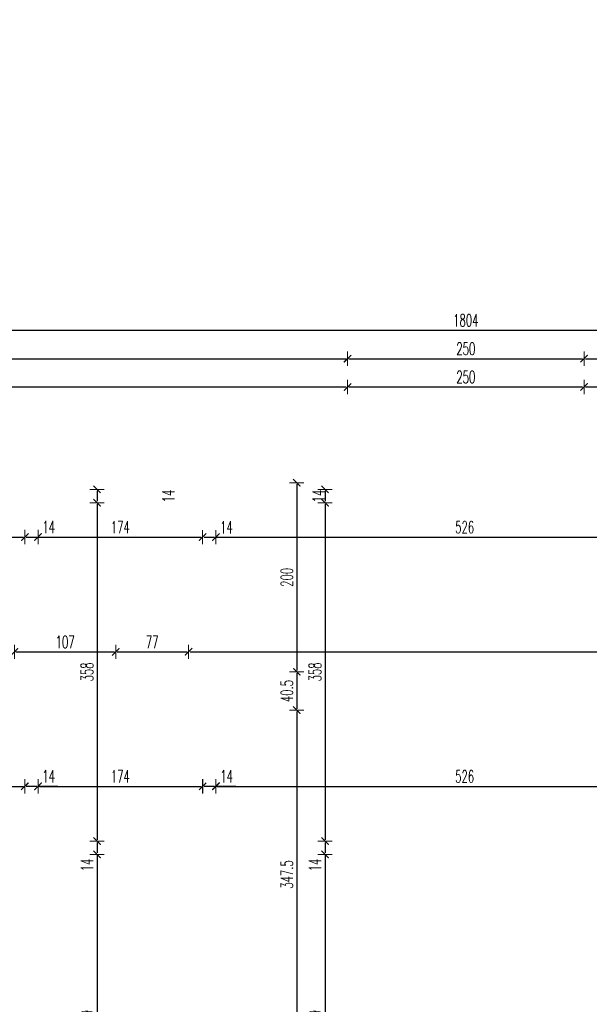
# Model space of a CAD drawing. Header units: millimetres. Extents: x -221 to 149158, y -114258 to 0.
# Tile 233 of 256: x 113455 to 114057, y -34747 to -33705. Entities that reach past the tile are written whole.
import ezdxf

# ---------------------------------------------------------------- set-up
doc = ezdxf.new("R2010")
doc.units = ezdxf.units.MM
doc.layers.get('0').update_dxf_attribs({"lineweight": 0})
doc.layers.add('wymiar..KF', color=12, linetype='Continuous', lineweight=5)
doc.styles.add('DIM', font='simplex.shx', dxfattribs={"width": 0.6})
doc.dimstyles.new('100-STD', dxfattribs={"dimscale": 10, "dimtxt": 1.3, "dimasz": 0.15, "dimexe": 5, "dimexo": 10, "dimgap": 0.4, "dimtad": 1, "dimdec": 1, "dimrnd": 0.5, "dimdsep": 46, "dimtxsty": 'DIM', "dimblk": 'KR21', "dimcen": 1, "dimdle": 10, "dimse1": 1, "dimse2": 1, "dimclrd": 256, "dimclre": 256, "dimclrt": 256, "dimadec": 0, "dimazin": 0, "dimtfac": 1, "dimtdec": 1, "dimtmove": 2, "dimatfit": 3, "dimldrblk": 'KR21', "dimfxl": 1, "dimtvp": 5.6, "dimtolj": 1, "dimtzin": 2, "dimarcsym": 0})

# ---------------------------------------------------------------- blocks, each defined once
blk = doc.blocks.new('KR21')
at = {"ltscale": 100}
blk.add_line((0, -5), (0, 5), dxfattribs=at)
at = {"ltscale": 100, "const_width": 0.84}
blk.add_lwpolyline([(-2.5, -2.5), (2.58, 2.58)], dxfattribs=at)
blk = doc.blocks.new('*D848')
at = {"layer": 'Defpoints', "color": 0, "linetype": 'ByBlock', "lineweight": 40, "transparency": 16777216}
for p in [(113573.2, 0), (114782.2, -53033.3), (114782.2, -53084.8)]:
    blk.add_point(p, dxfattribs=at)
at = {"layer": 'wymiar..KF', "linetype": 'Continuous', "lineweight": -2, "transparency": 16777216}
blk.add_line((113574.7, -53084.8), (114780.7, -53084.8), dxfattribs=at)
at = {"layer": 'wymiar..KF', "linetype": 'ByBlock', "lineweight": -2, "transparency": 16777216, "xscale": 1.5, "yscale": 1.5, "zscale": 1.5, "rotation": 180}
blk.add_blockref('KR21', (113573.2, -53084.8), dxfattribs=at)
at = {"layer": 'wymiar..KF', "linetype": 'ByBlock', "lineweight": -2, "transparency": 16777216, "xscale": 1.5, "yscale": 1.5, "zscale": 1.5}
blk.add_blockref('KR21', (114782.2, -53084.8), dxfattribs=at)
at = {"layer": 'wymiar..KF', "linetype": 'ByBlock', "transparency": 16777216, "insert": (114177.7, -53074.3), "char_height": 13, "attachment_point": 5, "style": 'DIM'}
blk.add_mtext('\\A1;1209', dxfattribs=at)
blk = doc.blocks.new('*D1344')
at = {"layer": 'Defpoints', "color": 0, "linetype": 'ByBlock', "transparency": 16777216}
for p in [(113070.2, -34194.9), (113460, -34194.9), (113460, -34252.3)]:
    blk.add_point(p, dxfattribs=at)
at = {"layer": 'wymiar..KF', "linetype": 'Continuous', "lineweight": -2, "transparency": 16777216}
blk.add_line((113071.7, -34252.3), (113458.5, -34252.3), dxfattribs=at)
at = {"layer": 'wymiar..KF', "linetype": 'ByBlock', "lineweight": -2, "transparency": 16777216, "xscale": 1.5, "yscale": 1.5, "zscale": 1.5, "rotation": 180}
blk.add_blockref('KR21', (113070.2, -34252.3), dxfattribs=at)
at = {"layer": 'wymiar..KF', "linetype": 'ByBlock', "lineweight": -2, "transparency": 16777216, "xscale": 1.5, "yscale": 1.5, "zscale": 1.5}
blk.add_blockref('KR21', (113460, -34252.3), dxfattribs=at)
at = {"layer": 'wymiar..KF', "linetype": 'ByBlock', "transparency": 16777216, "insert": (113265.1, -34241.8), "char_height": 13, "attachment_point": 5, "style": 'DIM'}
blk.add_mtext('\\A1;390', dxfattribs=at)
blk = doc.blocks.new('*D1345')
at = {"layer": 'Defpoints', "color": 0, "linetype": 'ByBlock', "transparency": 16777216}
for p in [(113474, -34215.9), (113648, -34215.9), (113648, -34252.3)]:
    blk.add_point(p, dxfattribs=at)
at = {"layer": 'wymiar..KF', "linetype": 'Continuous', "lineweight": -2, "transparency": 16777216}
blk.add_line((113475.5, -34252.3), (113646.5, -34252.3), dxfattribs=at)
at = {"layer": 'wymiar..KF', "linetype": 'ByBlock', "lineweight": -2, "transparency": 16777216, "xscale": 1.5, "yscale": 1.5, "zscale": 1.5, "rotation": 180}
blk.add_blockref('KR21', (113474, -34252.3), dxfattribs=at)
at = {"layer": 'wymiar..KF', "linetype": 'ByBlock', "lineweight": -2, "transparency": 16777216, "xscale": 1.5, "yscale": 1.5, "zscale": 1.5}
blk.add_blockref('KR21', (113648, -34252.3), dxfattribs=at)
at = {"layer": 'wymiar..KF', "linetype": 'ByBlock', "transparency": 16777216, "insert": (113561, -34241.8), "char_height": 13, "attachment_point": 5, "style": 'DIM'}
blk.add_mtext('\\A1;174', dxfattribs=at)
blk = doc.blocks.new('*D1346')
at = {"layer": 'Defpoints', "color": 0, "linetype": 'ByBlock', "transparency": 16777216}
for p in [(113662, -34215.9), (114188, -34215.9), (114188, -34252.3)]:
    blk.add_point(p, dxfattribs=at)
at = {"layer": 'wymiar..KF', "linetype": 'Continuous', "lineweight": -2, "transparency": 16777216}
blk.add_line((113663.5, -34252.3), (114186.5, -34252.3), dxfattribs=at)
at = {"layer": 'wymiar..KF', "linetype": 'ByBlock', "lineweight": -2, "transparency": 16777216, "xscale": 1.5, "yscale": 1.5, "zscale": 1.5, "rotation": 180}
blk.add_blockref('KR21', (113662, -34252.3), dxfattribs=at)
at = {"layer": 'wymiar..KF', "linetype": 'ByBlock', "lineweight": -2, "transparency": 16777216, "xscale": 1.5, "yscale": 1.5, "zscale": 1.5}
blk.add_blockref('KR21', (114188, -34252.3), dxfattribs=at)
at = {"layer": 'wymiar..KF', "linetype": 'ByBlock', "transparency": 16777216, "insert": (113925, -34241.8), "char_height": 13, "attachment_point": 5, "style": 'DIM'}
blk.add_mtext('\\A1;526', dxfattribs=at)
blk = doc.blocks.new('*D1349')
at = {"layer": 'Defpoints', "color": 0, "linetype": 'ByBlock', "transparency": 16777216}
for p in [(113460, -34516), (113070.2, -34569.9), (113460, -34573.9)]:
    blk.add_point(p, dxfattribs=at)
at = {"layer": 'wymiar..KF', "linetype": 'Continuous', "lineweight": -2, "transparency": 16777216}
blk.add_line((113071.7, -34516), (113458.5, -34516), dxfattribs=at)
at = {"layer": 'wymiar..KF', "linetype": 'ByBlock', "lineweight": -2, "transparency": 16777216, "xscale": 1.5, "yscale": 1.5, "zscale": 1.5, "rotation": 180}
blk.add_blockref('KR21', (113070.2, -34516), dxfattribs=at)
at = {"layer": 'wymiar..KF', "linetype": 'ByBlock', "lineweight": -2, "transparency": 16777216, "xscale": 1.5, "yscale": 1.5, "zscale": 1.5}
blk.add_blockref('KR21', (113460, -34516), dxfattribs=at)
at = {"layer": 'wymiar..KF', "linetype": 'ByBlock', "transparency": 16777216, "insert": (113265.1, -34505.5), "char_height": 13, "attachment_point": 5, "style": 'DIM'}
blk.add_mtext('\\A1;390', dxfattribs=at)
blk = doc.blocks.new('*D1350')
at = {"layer": 'Defpoints', "color": 0, "linetype": 'ByBlock', "transparency": 16777216}
for p in [(113648, -34516), (113474, -34573.9), (113648, -34573.9)]:
    blk.add_point(p, dxfattribs=at)
at = {"layer": 'wymiar..KF', "linetype": 'Continuous', "lineweight": -2, "transparency": 16777216}
blk.add_line((113475.5, -34516), (113646.5, -34516), dxfattribs=at)
at = {"layer": 'wymiar..KF', "linetype": 'ByBlock', "lineweight": -2, "transparency": 16777216, "xscale": 1.5, "yscale": 1.5, "zscale": 1.5, "rotation": 180}
blk.add_blockref('KR21', (113474, -34516), dxfattribs=at)
at = {"layer": 'wymiar..KF', "linetype": 'ByBlock', "lineweight": -2, "transparency": 16777216, "xscale": 1.5, "yscale": 1.5, "zscale": 1.5}
blk.add_blockref('KR21', (113648, -34516), dxfattribs=at)
at = {"layer": 'wymiar..KF', "linetype": 'ByBlock', "transparency": 16777216, "insert": (113561, -34505.5), "char_height": 13, "attachment_point": 5, "style": 'DIM'}
blk.add_mtext('\\A1;174', dxfattribs=at)
blk = doc.blocks.new('*D1351')
at = {"layer": 'Defpoints', "color": 0, "linetype": 'ByBlock', "transparency": 16777216}
for p in [(114188, -34516), (113662, -34575.9), (114188, -34573.9)]:
    blk.add_point(p, dxfattribs=at)
at = {"layer": 'wymiar..KF', "linetype": 'Continuous', "lineweight": -2, "transparency": 16777216}
blk.add_line((113663.5, -34516), (114186.5, -34516), dxfattribs=at)
at = {"layer": 'wymiar..KF', "linetype": 'ByBlock', "lineweight": -2, "transparency": 16777216, "xscale": 1.5, "yscale": 1.5, "zscale": 1.5, "rotation": 180}
blk.add_blockref('KR21', (113662, -34516), dxfattribs=at)
at = {"layer": 'wymiar..KF', "linetype": 'ByBlock', "lineweight": -2, "transparency": 16777216, "xscale": 1.5, "yscale": 1.5, "zscale": 1.5}
blk.add_blockref('KR21', (114188, -34516), dxfattribs=at)
at = {"layer": 'wymiar..KF', "linetype": 'ByBlock', "transparency": 16777216, "insert": (113925, -34505.5), "char_height": 13, "attachment_point": 5, "style": 'DIM'}
blk.add_mtext('\\A1;526', dxfattribs=at)
blk = doc.blocks.new('*D1354')
at = {"layer": 'Defpoints', "color": 0, "linetype": 'ByBlock', "transparency": 16777216}
for p in [(113662, -34201.9), (113662, -34215.9), (113777.4, -34215.9)]:
    blk.add_point(p, dxfattribs=at)
at = {"layer": 'wymiar..KF', "linetype": 'Continuous', "lineweight": -2, "transparency": 16777216}
blk.add_line((113777.4, -34203.4), (113777.4, -34214.4), dxfattribs=at)
at = {"layer": 'wymiar..KF', "linetype": 'ByBlock', "lineweight": -2, "transparency": 16777216, "xscale": 1.5, "yscale": 1.5, "zscale": 1.5}
for p, rotation in [((113777.4, -34201.9), 90), ((113777.4, -34215.9), 270)]:
    blk.add_blockref('KR21', p, dxfattribs=dict(at, rotation=rotation))
at = {"layer": 'wymiar..KF', "linetype": 'ByBlock', "transparency": 16777216, "insert": (113770.6, -34208.9), "char_height": 13, "attachment_point": 5, "rotation": 90, "style": 'DIM'}
blk.add_mtext('\\A1;14', dxfattribs=at)
blk = doc.blocks.new('*D1355')
at = {"layer": 'Defpoints', "color": 0, "linetype": 'ByBlock', "transparency": 16777216}
for p in [(113662, -34215.9), (113662, -34573.9), (113777.4, -34573.9)]:
    blk.add_point(p, dxfattribs=at)
at = {"layer": 'wymiar..KF', "linetype": 'Continuous', "lineweight": -2, "transparency": 16777216}
blk.add_line((113777.4, -34217.4), (113777.4, -34572.4), dxfattribs=at)
at = {"layer": 'wymiar..KF', "linetype": 'ByBlock', "lineweight": -2, "transparency": 16777216, "xscale": 1.5, "yscale": 1.5, "zscale": 1.5}
for p, rotation in [((113777.4, -34215.9), 90), ((113777.4, -34573.9), 270)]:
    blk.add_blockref('KR21', p, dxfattribs=dict(at, rotation=rotation))
at = {"layer": 'wymiar..KF', "linetype": 'ByBlock', "transparency": 16777216, "insert": (113766.9, -34394.9), "char_height": 13, "attachment_point": 5, "rotation": 90, "style": 'DIM'}
blk.add_mtext('\\A1;358', dxfattribs=at)
blk = doc.blocks.new('*D1291')
at = {"layer": 'Defpoints', "color": 0, "linetype": 'ByBlock', "lineweight": 40, "transparency": 16777216}
for p in [(113648, -34252.3), (113662, -34252.3), (113662, -34252.4)]:
    blk.add_point(p, dxfattribs=at)
at = {"layer": 'wymiar..KF', "linetype": 'Continuous', "lineweight": -2, "transparency": 16777216}
for p, q in [((113649.5, -34252.4), (113660.5, -34252.4)), ((113662, -34252.4), (113683, -34252.4))]:
    blk.add_line(p, q, dxfattribs=at)
at = {"layer": 'wymiar..KF', "linetype": 'ByBlock', "lineweight": -2, "transparency": 16777216, "xscale": 1.5, "yscale": 1.5, "zscale": 1.5, "rotation": 180}
blk.add_blockref('KR21', (113648, -34252.4), dxfattribs=at)
at = {"layer": 'wymiar..KF', "linetype": 'ByBlock', "lineweight": -2, "transparency": 16777216, "xscale": 1.5, "yscale": 1.5, "zscale": 1.5}
blk.add_blockref('KR21', (113662, -34252.4), dxfattribs=at)
at = {"layer": 'wymiar..KF', "linetype": 'ByBlock', "transparency": 16777216, "insert": (113673.2, -34241.9), "char_height": 13, "attachment_point": 5, "style": 'DIM'}
blk.add_mtext('\\A1;14', dxfattribs=at)
blk = doc.blocks.new('*D1292')
at = {"layer": 'Defpoints', "color": 0, "linetype": 'ByBlock', "lineweight": 40, "transparency": 16777216}
for p in [(113460.1, -34252.1), (113474.1, -34252.1), (113474.1, -34252.2)]:
    blk.add_point(p, dxfattribs=at)
at = {"layer": 'wymiar..KF', "linetype": 'Continuous', "lineweight": -2, "transparency": 16777216}
for p, q in [((113461.6, -34252.2), (113472.6, -34252.2)), ((113474.1, -34252.2), (113495.1, -34252.2))]:
    blk.add_line(p, q, dxfattribs=at)
at = {"layer": 'wymiar..KF', "linetype": 'ByBlock', "lineweight": -2, "transparency": 16777216, "xscale": 1.5, "yscale": 1.5, "zscale": 1.5, "rotation": 180}
blk.add_blockref('KR21', (113460.1, -34252.2), dxfattribs=at)
at = {"layer": 'wymiar..KF', "linetype": 'ByBlock', "lineweight": -2, "transparency": 16777216, "xscale": 1.5, "yscale": 1.5, "zscale": 1.5}
blk.add_blockref('KR21', (113474.1, -34252.2), dxfattribs=at)
at = {"layer": 'wymiar..KF', "linetype": 'ByBlock', "transparency": 16777216, "insert": (113485.3, -34241.7), "char_height": 13, "attachment_point": 5, "style": 'DIM'}
blk.add_mtext('\\A1;14', dxfattribs=at)
blk = doc.blocks.new('*D1296')
at = {"layer": 'Defpoints', "color": 0, "linetype": 'ByBlock', "lineweight": 40, "transparency": 16777216}
for p in [(113648.1, -34515.7), (113662.1, -34515.8), (113662.1, -34515.8)]:
    blk.add_point(p, dxfattribs=at)
at = {"layer": 'wymiar..KF', "linetype": 'Continuous', "lineweight": -2, "transparency": 16777216}
for p, q in [((113649.6, -34515.8), (113660.6, -34515.8)), ((113662.1, -34515.8), (113683.1, -34515.8))]:
    blk.add_line(p, q, dxfattribs=at)
at = {"layer": 'wymiar..KF', "linetype": 'ByBlock', "lineweight": -2, "transparency": 16777216, "xscale": 1.5, "yscale": 1.5, "zscale": 1.5, "rotation": 180}
blk.add_blockref('KR21', (113648.1, -34515.8), dxfattribs=at)
at = {"layer": 'wymiar..KF', "linetype": 'ByBlock', "lineweight": -2, "transparency": 16777216, "xscale": 1.5, "yscale": 1.5, "zscale": 1.5}
blk.add_blockref('KR21', (113662.1, -34515.8), dxfattribs=at)
at = {"layer": 'wymiar..KF', "linetype": 'ByBlock', "transparency": 16777216, "insert": (113673.3, -34505.3), "char_height": 13, "attachment_point": 5, "style": 'DIM'}
blk.add_mtext('\\A1;14', dxfattribs=at)
blk = doc.blocks.new('*D1297')
at = {"layer": 'Defpoints', "color": 0, "linetype": 'ByBlock', "lineweight": 40, "transparency": 16777216}
for p in [(113460.1, -34515.7), (113474.1, -34515.8), (113474.1, -34515.8)]:
    blk.add_point(p, dxfattribs=at)
at = {"layer": 'wymiar..KF', "linetype": 'Continuous', "lineweight": -2, "transparency": 16777216}
for p, q in [((113461.6, -34515.8), (113472.6, -34515.8)), ((113474.1, -34515.8), (113495.1, -34515.8))]:
    blk.add_line(p, q, dxfattribs=at)
at = {"layer": 'wymiar..KF', "linetype": 'ByBlock', "lineweight": -2, "transparency": 16777216, "xscale": 1.5, "yscale": 1.5, "zscale": 1.5, "rotation": 180}
blk.add_blockref('KR21', (113460.1, -34515.8), dxfattribs=at)
at = {"layer": 'wymiar..KF', "linetype": 'ByBlock', "lineweight": -2, "transparency": 16777216, "xscale": 1.5, "yscale": 1.5, "zscale": 1.5}
blk.add_blockref('KR21', (113474.1, -34515.8), dxfattribs=at)
at = {"layer": 'wymiar..KF', "linetype": 'ByBlock', "transparency": 16777216, "insert": (113485.3, -34505.3), "char_height": 13, "attachment_point": 5, "style": 'DIM'}
blk.add_mtext('\\A1;14', dxfattribs=at)
blk = doc.blocks.new('*D1356')
at = {"layer": 'Defpoints', "color": 0, "linetype": 'ByBlock', "transparency": 16777216}
for p in [(113662, -34573.9), (113662, -34587.9), (113777.4, -34587.9)]:
    blk.add_point(p, dxfattribs=at)
at = {"layer": 'wymiar..KF', "linetype": 'Continuous', "lineweight": -2, "transparency": 16777216}
for p, q in [((113777.4, -34575.4), (113777.4, -34586.4)), ((113777.4, -34587.9), (113777.4, -34609))]:
    blk.add_line(p, q, dxfattribs=at)
at = {"layer": 'wymiar..KF', "linetype": 'ByBlock', "lineweight": -2, "transparency": 16777216, "xscale": 1.5, "yscale": 1.5, "zscale": 1.5}
for p, rotation in [((113777.4, -34573.9), 90), ((113777.4, -34587.9), 270)]:
    blk.add_blockref('KR21', p, dxfattribs=dict(at, rotation=rotation))
at = {"layer": 'wymiar..KF', "linetype": 'ByBlock', "transparency": 16777216, "insert": (113766.9, -34599.2), "char_height": 13, "attachment_point": 5, "rotation": 90, "style": 'DIM'}
blk.add_mtext('\\A1;14', dxfattribs=at)
blk = doc.blocks.new('*D1357')
at = {"layer": 'Defpoints', "color": 0, "linetype": 'ByBlock', "transparency": 16777216}
for p in [(113662, -34587.9), (113662, -34936.9), (113777.4, -34936.9)]:
    blk.add_point(p, dxfattribs=at)
at = {"layer": 'wymiar..KF', "linetype": 'Continuous', "lineweight": -2, "transparency": 16777216}
blk.add_line((113777.4, -34589.4), (113777.4, -34935.4), dxfattribs=at)
at = {"layer": 'wymiar..KF', "linetype": 'ByBlock', "lineweight": -2, "transparency": 16777216, "xscale": 1.5, "yscale": 1.5, "zscale": 1.5}
for p, rotation in [((113777.4, -34587.9), 90), ((113777.4, -34936.9), 270)]:
    blk.add_blockref('KR21', p, dxfattribs=dict(at, rotation=rotation))
at = {"layer": 'wymiar..KF', "linetype": 'ByBlock', "transparency": 16777216, "insert": (113766.9, -34762.4), "char_height": 13, "attachment_point": 5, "rotation": 90, "style": 'DIM'}
blk.add_mtext('\\A1;349', dxfattribs=at)
blk = doc.blocks.new('*D1363')
at = {"layer": 'Defpoints', "color": 0, "linetype": 'ByBlock', "transparency": 16777216}
for p in [(113460, -34201.9), (113460, -34215.9), (113536.4, -34215.9)]:
    blk.add_point(p, dxfattribs=at)
at = {"layer": 'wymiar..KF', "linetype": 'Continuous', "lineweight": -2, "transparency": 16777216}
blk.add_line((113536.4, -34203.4), (113536.4, -34214.4), dxfattribs=at)
at = {"layer": 'wymiar..KF', "linetype": 'ByBlock', "lineweight": -2, "transparency": 16777216, "xscale": 1.5, "yscale": 1.5, "zscale": 1.5}
for p, rotation in [((113536.4, -34201.9), 90), ((113536.4, -34215.9), 270)]:
    blk.add_blockref('KR21', p, dxfattribs=dict(at, rotation=rotation))
at = {"layer": 'wymiar..KF', "linetype": 'ByBlock', "transparency": 16777216, "insert": (113611.9, -34208.9), "char_height": 13, "attachment_point": 5, "rotation": 90, "style": 'DIM'}
blk.add_mtext('\\A1;14', dxfattribs=at)
blk = doc.blocks.new('*D1364')
at = {"layer": 'Defpoints', "color": 0, "linetype": 'ByBlock', "transparency": 16777216}
for p in [(113460, -34215.9), (113474, -34573.9), (113536.4, -34573.9)]:
    blk.add_point(p, dxfattribs=at)
at = {"layer": 'wymiar..KF', "linetype": 'Continuous', "lineweight": -2, "transparency": 16777216}
blk.add_line((113536.4, -34217.4), (113536.4, -34572.4), dxfattribs=at)
at = {"layer": 'wymiar..KF', "linetype": 'ByBlock', "lineweight": -2, "transparency": 16777216, "xscale": 1.5, "yscale": 1.5, "zscale": 1.5}
for p, rotation in [((113536.4, -34215.9), 90), ((113536.4, -34573.9), 270)]:
    blk.add_blockref('KR21', p, dxfattribs=dict(at, rotation=rotation))
at = {"layer": 'wymiar..KF', "linetype": 'ByBlock', "transparency": 16777216, "insert": (113525.9, -34394.9), "char_height": 13, "attachment_point": 5, "rotation": 90, "style": 'DIM'}
blk.add_mtext('\\A1;358', dxfattribs=at)
blk = doc.blocks.new('*D1365')
at = {"layer": 'Defpoints', "color": 0, "linetype": 'ByBlock', "transparency": 16777216}
for p in [(113474, -34573.9), (113474, -34587.9), (113536.4, -34587.9)]:
    blk.add_point(p, dxfattribs=at)
at = {"layer": 'wymiar..KF', "linetype": 'Continuous', "lineweight": -2, "transparency": 16777216}
for p, q in [((113536.4, -34575.4), (113536.4, -34586.4)), ((113536.4, -34587.9), (113536.4, -34609))]:
    blk.add_line(p, q, dxfattribs=at)
at = {"layer": 'wymiar..KF', "linetype": 'ByBlock', "lineweight": -2, "transparency": 16777216, "xscale": 1.5, "yscale": 1.5, "zscale": 1.5}
for p, rotation in [((113536.4, -34573.9), 90), ((113536.4, -34587.9), 270)]:
    blk.add_blockref('KR21', p, dxfattribs=dict(at, rotation=rotation))
at = {"layer": 'wymiar..KF', "linetype": 'ByBlock', "transparency": 16777216, "insert": (113525.9, -34599.2), "char_height": 13, "attachment_point": 5, "rotation": 90, "style": 'DIM'}
blk.add_mtext('\\A1;14', dxfattribs=at)
blk = doc.blocks.new('*D1366')
at = {"layer": 'Defpoints', "color": 0, "linetype": 'ByBlock', "transparency": 16777216}
for p in [(113474, -34587.9), (113474, -34936.9), (113536.4, -34936.9)]:
    blk.add_point(p, dxfattribs=at)
at = {"layer": 'wymiar..KF', "linetype": 'Continuous', "lineweight": -2, "transparency": 16777216}
blk.add_line((113536.4, -34589.4), (113536.4, -34935.4), dxfattribs=at)
at = {"layer": 'wymiar..KF', "linetype": 'ByBlock', "lineweight": -2, "transparency": 16777216, "xscale": 1.5, "yscale": 1.5, "zscale": 1.5}
for p, rotation in [((113536.4, -34587.9), 90), ((113536.4, -34936.9), 270)]:
    blk.add_blockref('KR21', p, dxfattribs=dict(at, rotation=rotation))
at = {"layer": 'wymiar..KF', "linetype": 'ByBlock', "transparency": 16777216, "insert": (113525.9, -34762.4), "char_height": 13, "attachment_point": 5, "rotation": 90, "style": 'DIM'}
blk.add_mtext('\\A1;349', dxfattribs=at)
blk = doc.blocks.new('*D1388')
at = {"layer": 'Defpoints', "color": 0, "linetype": 'ByBlock', "transparency": 16777216}
for p in [(113556.2, -34373.7), (113449.2, -34394.9), (113556.2, -34394.9)]:
    blk.add_point(p, dxfattribs=at)
at = {"layer": 'wymiar..KF', "linetype": 'Continuous', "lineweight": -2, "transparency": 16777216}
blk.add_line((113450.7, -34373.7), (113554.7, -34373.7), dxfattribs=at)
at = {"layer": 'wymiar..KF', "linetype": 'ByBlock', "lineweight": -2, "transparency": 16777216, "xscale": 1.5, "yscale": 1.5, "zscale": 1.5, "rotation": 180}
blk.add_blockref('KR21', (113449.2, -34373.7), dxfattribs=at)
at = {"layer": 'wymiar..KF', "linetype": 'ByBlock', "lineweight": -2, "transparency": 16777216, "xscale": 1.5, "yscale": 1.5, "zscale": 1.5}
blk.add_blockref('KR21', (113556.2, -34373.7), dxfattribs=at)
at = {"layer": 'wymiar..KF', "linetype": 'ByBlock', "transparency": 16777216, "insert": (113502.7, -34363.2), "char_height": 13, "attachment_point": 5, "style": 'DIM'}
blk.add_mtext('\\A1;107', dxfattribs=at)
blk = doc.blocks.new('*D1389')
at = {"layer": 'Defpoints', "color": 0, "linetype": 'ByBlock', "transparency": 16777216}
for p in [(113633.2, -34373.7), (113556.2, -34394.9), (113633.2, -34394.9)]:
    blk.add_point(p, dxfattribs=at)
at = {"layer": 'wymiar..KF', "linetype": 'Continuous', "lineweight": -2, "transparency": 16777216}
blk.add_line((113557.7, -34373.7), (113631.7, -34373.7), dxfattribs=at)
at = {"layer": 'wymiar..KF', "linetype": 'ByBlock', "lineweight": -2, "transparency": 16777216, "xscale": 1.5, "yscale": 1.5, "zscale": 1.5, "rotation": 180}
blk.add_blockref('KR21', (113556.2, -34373.7), dxfattribs=at)
at = {"layer": 'wymiar..KF', "linetype": 'ByBlock', "lineweight": -2, "transparency": 16777216, "xscale": 1.5, "yscale": 1.5, "zscale": 1.5}
blk.add_blockref('KR21', (113633.2, -34373.7), dxfattribs=at)
at = {"layer": 'wymiar..KF', "linetype": 'ByBlock', "transparency": 16777216, "insert": (113594.7, -34363.2), "char_height": 13, "attachment_point": 5, "style": 'DIM'}
blk.add_mtext('\\A1;77', dxfattribs=at)
blk = doc.blocks.new('*D1390')
at = {"layer": 'Defpoints', "color": 0, "linetype": 'ByBlock', "transparency": 16777216}
for p in [(114782.2, -34373.7), (113633.2, -34394.9), (114782.2, -34431.7)]:
    blk.add_point(p, dxfattribs=at)
at = {"layer": 'wymiar..KF', "linetype": 'Continuous', "lineweight": -2, "transparency": 16777216}
blk.add_line((113634.7, -34373.7), (114780.7, -34373.7), dxfattribs=at)
at = {"layer": 'wymiar..KF', "linetype": 'ByBlock', "lineweight": -2, "transparency": 16777216, "xscale": 1.5, "yscale": 1.5, "zscale": 1.5, "rotation": 180}
blk.add_blockref('KR21', (113633.2, -34373.7), dxfattribs=at)
at = {"layer": 'wymiar..KF', "linetype": 'ByBlock', "lineweight": -2, "transparency": 16777216, "xscale": 1.5, "yscale": 1.5, "zscale": 1.5}
blk.add_blockref('KR21', (114782.2, -34373.7), dxfattribs=at)
at = {"layer": 'wymiar..KF', "linetype": 'ByBlock', "transparency": 16777216, "insert": (114207.7, -34363.2), "char_height": 13, "attachment_point": 5, "style": 'DIM'}
blk.add_mtext('\\A1;1149', dxfattribs=at)
blk = doc.blocks.new('*D1399')
at = {"layer": 'Defpoints', "color": 0, "linetype": 'ByBlock', "transparency": 16777216}
for p in [(113627.4, -34194.9), (113627.4, -34394.9), (113747.5, -34394.9)]:
    blk.add_point(p, dxfattribs=at)
at = {"layer": 'wymiar..KF', "linetype": 'Continuous', "lineweight": -2, "transparency": 16777216}
blk.add_line((113747.5, -34196.4), (113747.5, -34393.4), dxfattribs=at)
at = {"layer": 'wymiar..KF', "linetype": 'ByBlock', "lineweight": -2, "transparency": 16777216, "xscale": 1.5, "yscale": 1.5, "zscale": 1.5}
for p, rotation in [((113747.5, -34194.9), 90), ((113747.5, -34394.9), 270)]:
    blk.add_blockref('KR21', p, dxfattribs=dict(at, rotation=rotation))
at = {"layer": 'wymiar..KF', "linetype": 'ByBlock', "transparency": 16777216, "insert": (113737, -34294.9), "char_height": 13, "attachment_point": 5, "rotation": 90, "style": 'DIM'}
blk.add_mtext('\\A1;200', dxfattribs=at)
blk = doc.blocks.new('*D1400')
at = {"layer": 'Defpoints', "color": 0, "linetype": 'ByBlock', "transparency": 16777216}
for p in [(113627.4, -34394.9), (113633.2, -34435.4), (113747.5, -34435.4)]:
    blk.add_point(p, dxfattribs=at)
at = {"layer": 'wymiar..KF', "linetype": 'Continuous', "lineweight": -2, "transparency": 16777216}
blk.add_line((113747.5, -34396.4), (113747.5, -34433.9), dxfattribs=at)
at = {"layer": 'wymiar..KF', "linetype": 'ByBlock', "lineweight": -2, "transparency": 16777216, "xscale": 1.5, "yscale": 1.5, "zscale": 1.5}
for p, rotation in [((113747.5, -34394.9), 90), ((113747.5, -34435.4), 270)]:
    blk.add_blockref('KR21', p, dxfattribs=dict(at, rotation=rotation))
at = {"layer": 'wymiar..KF', "linetype": 'ByBlock', "transparency": 16777216, "insert": (113737, -34415.2), "char_height": 13, "attachment_point": 5, "rotation": 90, "style": 'DIM'}
blk.add_mtext('\\A1;40.5', dxfattribs=at)
blk = doc.blocks.new('*D1401')
at = {"layer": 'Defpoints', "color": 0, "linetype": 'ByBlock', "transparency": 16777216}
for p in [(113633.2, -34435.4), (113666.2, -34782.9), (113747.5, -34782.9)]:
    blk.add_point(p, dxfattribs=at)
at = {"layer": 'wymiar..KF', "linetype": 'Continuous', "lineweight": -2, "transparency": 16777216}
blk.add_line((113747.5, -34436.9), (113747.5, -34781.4), dxfattribs=at)
at = {"layer": 'wymiar..KF', "linetype": 'ByBlock', "lineweight": -2, "transparency": 16777216, "xscale": 1.5, "yscale": 1.5, "zscale": 1.5}
for p, rotation in [((113747.5, -34435.4), 90), ((113747.5, -34782.9), 270)]:
    blk.add_blockref('KR21', p, dxfattribs=dict(at, rotation=rotation))
at = {"layer": 'wymiar..KF', "linetype": 'ByBlock', "transparency": 16777216, "insert": (113737, -34609.2), "char_height": 13, "attachment_point": 5, "rotation": 90, "style": 'DIM'}
blk.add_mtext('\\A1;347.5', dxfattribs=at)
blk = doc.blocks.new('*D1466')
at = {"layer": 'Defpoints', "color": 0, "linetype": 'ByBlock', "transparency": 16777216}
for p in [(113801.2, -34093.5), (113801.2, -34149.1), (113070.2, -34194.9)]:
    blk.add_point(p, dxfattribs=at)
at = {"layer": 'wymiar..KF', "linetype": 'Continuous', "lineweight": -2, "transparency": 16777216}
blk.add_line((113071.7, -34093.5), (113799.7, -34093.5), dxfattribs=at)
at = {"layer": 'wymiar..KF', "linetype": 'ByBlock', "lineweight": -2, "transparency": 16777216, "xscale": 1.5, "yscale": 1.5, "zscale": 1.5, "rotation": 180}
blk.add_blockref('KR21', (113070.2, -34093.5), dxfattribs=at)
at = {"layer": 'wymiar..KF', "linetype": 'ByBlock', "lineweight": -2, "transparency": 16777216, "xscale": 1.5, "yscale": 1.5, "zscale": 1.5}
blk.add_blockref('KR21', (113801.2, -34093.5), dxfattribs=at)
at = {"layer": 'wymiar..KF', "linetype": 'ByBlock', "transparency": 16777216, "insert": (113435.7, -34083), "char_height": 13, "attachment_point": 5, "style": 'DIM'}
blk.add_mtext('\\A1;731', dxfattribs=at)
blk = doc.blocks.new('*D1467')
at = {"layer": 'Defpoints', "color": 0, "linetype": 'ByBlock', "transparency": 16777216}
for p in [(114051.2, -34093.5), (113801.2, -34149.1), (114051.2, -34148.9)]:
    blk.add_point(p, dxfattribs=at)
at = {"layer": 'wymiar..KF', "linetype": 'Continuous', "lineweight": -2, "transparency": 16777216}
blk.add_line((113802.7, -34093.5), (114049.7, -34093.5), dxfattribs=at)
at = {"layer": 'wymiar..KF', "linetype": 'ByBlock', "lineweight": -2, "transparency": 16777216, "xscale": 1.5, "yscale": 1.5, "zscale": 1.5, "rotation": 180}
blk.add_blockref('KR21', (113801.2, -34093.5), dxfattribs=at)
at = {"layer": 'wymiar..KF', "linetype": 'ByBlock', "lineweight": -2, "transparency": 16777216, "xscale": 1.5, "yscale": 1.5, "zscale": 1.5}
blk.add_blockref('KR21', (114051.2, -34093.5), dxfattribs=at)
at = {"layer": 'wymiar..KF', "linetype": 'ByBlock', "transparency": 16777216, "insert": (113926.2, -34083), "char_height": 13, "attachment_point": 5, "style": 'DIM'}
blk.add_mtext('\\A1;250', dxfattribs=at)
blk = doc.blocks.new('*D1468')
at = {"layer": 'Defpoints', "color": 0, "linetype": 'ByBlock', "transparency": 16777216}
for p in [(114782.2, -34093.5), (114051.2, -34148.9), (114782.2, -34194.9)]:
    blk.add_point(p, dxfattribs=at)
at = {"layer": 'wymiar..KF', "linetype": 'Continuous', "lineweight": -2, "transparency": 16777216}
blk.add_line((114052.7, -34093.5), (114780.7, -34093.5), dxfattribs=at)
at = {"layer": 'wymiar..KF', "linetype": 'ByBlock', "lineweight": -2, "transparency": 16777216, "xscale": 1.5, "yscale": 1.5, "zscale": 1.5, "rotation": 180}
blk.add_blockref('KR21', (114051.2, -34093.5), dxfattribs=at)
at = {"layer": 'wymiar..KF', "linetype": 'ByBlock', "lineweight": -2, "transparency": 16777216, "xscale": 1.5, "yscale": 1.5, "zscale": 1.5}
blk.add_blockref('KR21', (114782.2, -34093.5), dxfattribs=at)
at = {"layer": 'wymiar..KF', "linetype": 'ByBlock', "transparency": 16777216, "insert": (114416.7, -34083), "char_height": 13, "attachment_point": 5, "style": 'DIM'}
blk.add_mtext('\\A1;731', dxfattribs=at)
blk = doc.blocks.new('*D1322')
at = {"layer": 'Defpoints', "color": 0, "linetype": 'ByBlock', "lineweight": 40, "transparency": 16777216}
for p in [(113801.1, -34063.6), (113024.2, -34093.5), (113801.1, -34093.6)]:
    blk.add_point(p, dxfattribs=at)
at = {"layer": 'wymiar..KF', "linetype": 'Continuous', "lineweight": -2, "transparency": 16777216}
blk.add_line((113025.7, -34063.6), (113799.6, -34063.6), dxfattribs=at)
at = {"layer": 'wymiar..KF', "linetype": 'ByBlock', "lineweight": -2, "transparency": 16777216, "xscale": 1.5, "yscale": 1.5, "zscale": 1.5, "rotation": 180}
blk.add_blockref('KR21', (113024.2, -34063.6), dxfattribs=at)
at = {"layer": 'wymiar..KF', "linetype": 'ByBlock', "lineweight": -2, "transparency": 16777216, "xscale": 1.5, "yscale": 1.5, "zscale": 1.5}
blk.add_blockref('KR21', (113801.1, -34063.6), dxfattribs=at)
at = {"layer": 'wymiar..KF', "linetype": 'ByBlock', "transparency": 16777216, "insert": (113412.7, -34053.1), "char_height": 13, "attachment_point": 5, "style": 'DIM'}
blk.add_mtext('\\A1;777', dxfattribs=at)
blk = doc.blocks.new('*D1323')
at = {"layer": 'Defpoints', "color": 0, "linetype": 'ByBlock', "lineweight": 40, "transparency": 16777216}
for p in [(114051.2, -34063.6), (113801.1, -34093.6), (114051.2, -34148.9)]:
    blk.add_point(p, dxfattribs=at)
at = {"layer": 'wymiar..KF', "linetype": 'Continuous', "lineweight": -2, "transparency": 16777216}
blk.add_line((113802.6, -34063.6), (114049.7, -34063.6), dxfattribs=at)
at = {"layer": 'wymiar..KF', "linetype": 'ByBlock', "lineweight": -2, "transparency": 16777216, "xscale": 1.5, "yscale": 1.5, "zscale": 1.5, "rotation": 180}
blk.add_blockref('KR21', (113801.1, -34063.6), dxfattribs=at)
at = {"layer": 'wymiar..KF', "linetype": 'ByBlock', "lineweight": -2, "transparency": 16777216, "xscale": 1.5, "yscale": 1.5, "zscale": 1.5}
blk.add_blockref('KR21', (114051.2, -34063.6), dxfattribs=at)
at = {"layer": 'wymiar..KF', "linetype": 'ByBlock', "transparency": 16777216, "insert": (113926.2, -34053.1), "char_height": 13, "attachment_point": 5, "style": 'DIM'}
blk.add_mtext('\\A1;250', dxfattribs=at)
blk = doc.blocks.new('*D1324')
at = {"layer": 'Defpoints', "color": 0, "linetype": 'ByBlock', "lineweight": 40, "transparency": 16777216}
for p in [(114828.2, -34063.6), (114051.2, -34148.9), (114828.2, -34148.9)]:
    blk.add_point(p, dxfattribs=at)
at = {"layer": 'wymiar..KF', "linetype": 'Continuous', "lineweight": -2, "transparency": 16777216}
blk.add_line((114052.7, -34063.6), (114826.7, -34063.6), dxfattribs=at)
at = {"layer": 'wymiar..KF', "linetype": 'ByBlock', "lineweight": -2, "transparency": 16777216, "xscale": 1.5, "yscale": 1.5, "zscale": 1.5, "rotation": 180}
blk.add_blockref('KR21', (114051.2, -34063.6), dxfattribs=at)
at = {"layer": 'wymiar..KF', "linetype": 'ByBlock', "lineweight": -2, "transparency": 16777216, "xscale": 1.5, "yscale": 1.5, "zscale": 1.5}
blk.add_blockref('KR21', (114828.2, -34063.6), dxfattribs=at)
at = {"layer": 'wymiar..KF', "linetype": 'ByBlock', "transparency": 16777216, "insert": (114439.7, -34053.1), "char_height": 13, "attachment_point": 5, "style": 'DIM'}
blk.add_mtext('\\A1;777', dxfattribs=at)
blk = doc.blocks.new('*D1325')
at = {"layer": 'Defpoints', "color": 0, "linetype": 'ByBlock', "lineweight": 40, "transparency": 16777216}
for p in [(114828.3, -34033.5), (113024.1, -34063.6), (114828.3, -34063.5)]:
    blk.add_point(p, dxfattribs=at)
at = {"layer": 'wymiar..KF', "linetype": 'Continuous', "lineweight": -2, "transparency": 16777216}
blk.add_line((113025.6, -34033.5), (114826.8, -34033.5), dxfattribs=at)
at = {"layer": 'wymiar..KF', "linetype": 'ByBlock', "lineweight": -2, "transparency": 16777216, "xscale": 1.5, "yscale": 1.5, "zscale": 1.5, "rotation": 180}
blk.add_blockref('KR21', (113024.1, -34033.5), dxfattribs=at)
at = {"layer": 'wymiar..KF', "linetype": 'ByBlock', "lineweight": -2, "transparency": 16777216, "xscale": 1.5, "yscale": 1.5, "zscale": 1.5}
blk.add_blockref('KR21', (114828.3, -34033.5), dxfattribs=at)
at = {"layer": 'wymiar..KF', "linetype": 'ByBlock', "transparency": 16777216, "insert": (113926.2, -34023), "char_height": 13, "attachment_point": 5, "style": 'DIM'}
blk.add_mtext('\\A1;1804', dxfattribs=at)
blk = doc.blocks.new('*D1478')
at = {"layer": 'Defpoints', "color": 0, "linetype": 'ByBlock', "transparency": 16777216}
for p in [(113573.2, 0), (114782.2, -35818.9), (114782.2, -35870.5)]:
    blk.add_point(p, dxfattribs=at)
at = {"layer": 'wymiar..KF', "linetype": 'Continuous', "lineweight": -2, "transparency": 16777216}
blk.add_line((113574.7, -35870.5), (114780.7, -35870.5), dxfattribs=at)
at = {"layer": 'wymiar..KF', "linetype": 'ByBlock', "lineweight": -2, "transparency": 16777216, "xscale": 1.5, "yscale": 1.5, "zscale": 1.5, "rotation": 180}
blk.add_blockref('KR21', (113573.2, -35870.5), dxfattribs=at)
at = {"layer": 'wymiar..KF', "linetype": 'ByBlock', "lineweight": -2, "transparency": 16777216, "xscale": 1.5, "yscale": 1.5, "zscale": 1.5}
blk.add_blockref('KR21', (114782.2, -35870.5), dxfattribs=at)
at = {"layer": 'wymiar..KF', "linetype": 'ByBlock', "transparency": 16777216, "insert": (114177.7, -35860), "char_height": 13, "attachment_point": 5, "style": 'DIM'}
blk.add_mtext('\\A1;1209', dxfattribs=at)

msp = doc.modelspace()

# ---------------------------------------------------------------- dimensions: what is measured, and where the dimension line sits
at = {"layer": 'wymiar..KF', "linetype": 'ByBlock'}
for base, p1, p2, override, picture, middle in [((114782.21, -53084.83), (113573.21, 0), (114782.21, -53033.29), {"dimfxl": 8, "dimfxlon": 1}, '*D848', (114177.71, -53074.33)), ((114782.21, -35870.49), (113573.21, 0), (114782.21, -35818.95), {"dimfxl": 8, "dimfxlon": 1}, '*D1478', (114177.71, -35859.99)), ((114828.27, -34033.52), (113024.15, -34063.64), (114828.27, -34063.52), {"dimfxl": 8, "dimfxlon": 1}, '*D1325', (113926.21, -34023.02)), ((113801.15, -34063.58), (113024.21, -34093.52), (113801.15, -34093.58), {"dimfxl": 8, "dimfxlon": 1}, '*D1322', (113412.68, -34053.08)), ((114051.21, -34063.58), (113801.15, -34093.58), (114051.21, -34148.95), {"dimfxl": 8, "dimfxlon": 1}, '*D1323', (113926.18, -34053.08)), ((114828.21, -34063.58), (114051.21, -34148.95), (114828.21, -34148.95), {"dimfxl": 8, "dimfxlon": 1}, '*D1324', (114439.71, -34053.08)), ((113801.21, -34093.52), (113070.21, -34194.95), (113801.21, -34149.09), {"dimfxl": 8, "dimfxlon": 1}, '*D1466', (113435.71, -34083.02)), ((114051.21, -34093.52), (113801.21, -34149.09), (114051.21, -34148.95), {"dimfxl": 8, "dimfxlon": 1}, '*D1467', (113926.21, -34083.02)), ((114782.21, -34093.52), (114051.21, -34148.95), (114782.21, -34194.95), {"dimfxl": 8, "dimfxlon": 1}, '*D1468', (114416.71, -34083.02)), ((113459.95699402, -34252.32448545), (113070.20699402, -34194.94627639), (113459.95699402, -34194.94627639), {"dimfxl": 8, "dimfxlon": 1}, '*D1344', (113265.08199402, -34241.82448545)), ((113647.96, -34252.32), (113473.96, -34215.95), (113647.96, -34215.95), {"dimfxl": 8, "dimfxlon": 1}, '*D1345', (113560.96, -34241.82)), ((114187.96, -34252.32), (113661.96, -34215.95), (114187.96, -34215.95), {"dimfxl": 8, "dimfxlon": 1}, '*D1346', (113924.96, -34241.82)), ((113474.07, -34252.21), (113460.07, -34252.09), (113474.07, -34252.15), {"dimtmove": 0, "dimfxl": 8, "dimfxlon": 1}, '*D1292', (113485.33, -34241.71)), ((113661.96, -34252.38), (113647.96, -34252.27), (113661.96, -34252.32), {"dimtmove": 0, "dimfxl": 8, "dimfxlon": 1}, '*D1291', (113673.21, -34241.88)), ((113556.21, -34373.69), (113449.21, -34394.95), (113556.21, -34394.95), {"dimfxl": 8, "dimfxlon": 1}, '*D1388', (113502.71, -34363.19)), ((113633.21, -34373.69), (113556.21, -34394.95), (113633.21, -34394.95), {"dimfxl": 8, "dimfxlon": 1}, '*D1389', (113594.71, -34363.19)), ((114782.21, -34373.69), (113633.21, -34394.95), (114782.21, -34431.74), {"dimfxl": 8, "dimfxlon": 1}, '*D1390', (114207.71, -34363.19)), ((113459.95699402, -34515.95923531), (113070.20699402, -34569.88315677), (113459.95699402, -34573.94627639), {"dimfxl": 8, "dimfxlon": 1}, '*D1349', (113265.08199402, -34505.45923531)), ((113474.07, -34515.84), (113460.07, -34515.73), (113474.07, -34515.78), {"dimtmove": 0, "dimfxl": 8, "dimfxlon": 1}, '*D1297', (113485.33, -34505.34)), ((113647.96, -34515.96), (113473.96, -34573.95), (113647.96, -34573.95), {"dimfxl": 8, "dimfxlon": 1}, '*D1350', (113560.96, -34505.46)), ((113662.07, -34515.84), (113648.07, -34515.73), (113662.07, -34515.78), {"dimtmove": 0, "dimfxl": 8, "dimfxlon": 1}, '*D1296', (113673.33, -34505.34)), ((114187.96, -34515.96), (113661.96, -34575.93), (114187.96, -34573.95), {"dimfxl": 8, "dimfxlon": 1}, '*D1351', (113924.96, -34505.46))]:
    dim = msp.add_linear_dim(base=base, p1=p1, p2=p2, dimstyle='100-STD', override=override, dxfattribs=at)
    dim.commit()
    dim.dimension.update_dxf_attribs({"geometry": picture, "text_midpoint": middle})
for base, p1, p2, override, picture, middle in [((113747.48, -34394.95), (113627.35, -34194.95), (113627.35, -34394.95), {"dimfxl": 8, "dimfxlon": 1}, '*D1399', (113736.98, -34294.95)), ((113536.41, -34215.95), (113459.96, -34201.95), (113459.96, -34215.95), {"dimfxl": 8, "dimfxlon": 1}, '*D1363', (113611.91, -34208.95)), ((113536.41, -34573.95), (113459.96, -34215.95), (113473.96, -34573.95), {"dimfxl": 8, "dimfxlon": 1}, '*D1364', (113525.91, -34394.95)), ((113777.42, -34573.95), (113661.96, -34215.95), (113661.96, -34573.95), {"dimfxl": 8, "dimfxlon": 1}, '*D1355', (113766.92, -34394.95)), ((113747.48, -34435.45), (113627.35, -34394.95), (113633.21, -34435.45), {"dimfxl": 8, "dimfxlon": 1}, '*D1400', (113736.98, -34415.2)), ((113747.48, -34782.95), (113633.21, -34435.45), (113666.21, -34782.95), {"dimfxl": 8, "dimfxlon": 1}, '*D1401', (113736.98, -34609.2)), ((113536.41, -34587.95), (113473.96, -34573.95), (113473.96, -34587.95), {"dimtmove": 0, "dimfxl": 8, "dimfxlon": 1}, '*D1365', (113525.91, -34599.2)), ((113777.42, -34587.95), (113661.96, -34573.95), (113661.96, -34587.95), {"dimtmove": 0, "dimfxl": 8, "dimfxlon": 1}, '*D1356', (113766.92, -34599.2)), ((113536.41, -34936.95), (113473.96, -34587.95), (113473.96, -34936.95), {"dimfxl": 8, "dimfxlon": 1}, '*D1366', (113525.91, -34762.45)), ((113777.42, -34936.95), (113661.96, -34587.95), (113661.96, -34936.95), {"dimfxl": 8, "dimfxlon": 1}, '*D1357', (113766.92, -34762.45))]:
    dim = msp.add_linear_dim(base=base, p1=p1, p2=p2, angle=90, dimstyle='100-STD', override=override, dxfattribs=at)
    dim.commit()
    dim.dimension.update_dxf_attribs({"geometry": picture, "text_midpoint": middle})
dim = msp.add_linear_dim(base=(113777.42, -34215.95), p1=(113661.96, -34201.95), p2=(113661.96, -34215.95), angle=90, dimstyle='100-STD', override={"dimfxl": 8, "dimfxlon": 1}, dxfattribs=at)
dim.commit()
dim.dimension.update_dxf_attribs({"geometry": '*D1354', "text_midpoint": (113770.61, -34208.95), "dimtype": 160})

doc.saveas('drawing.dxf')
